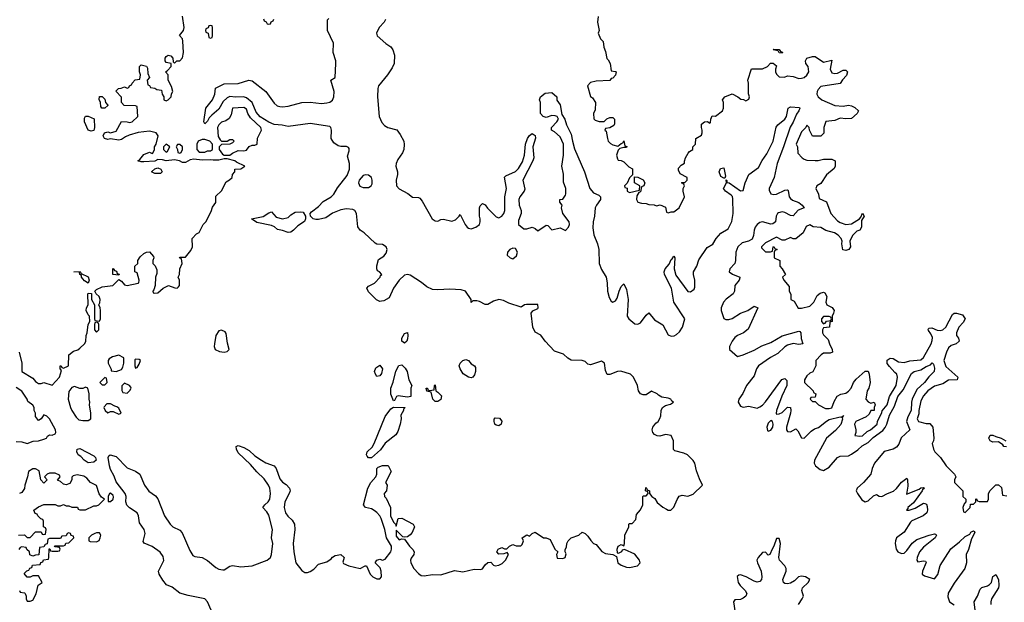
# Model space of a CAD drawing. Header units: inches. Extents: x 2601469 to 2753575, y 449403 to 582909.
# Tile 115 of 256: x 2672575 to 2679672, y 471366 to 475567. Entities that reach past the tile are written whole.
import ezdxf

# ---------------------------------------------------------------- set-up
doc = ezdxf.new("R2010")
doc.units = ezdxf.units.IN
doc.header["$MEASUREMENT"] = 0
doc.layers.add('C6477', color=7, linetype='Continuous')

msp = doc.modelspace()

# ---------------------------------------------------------------- linework, layer by layer
at = {"layer": 'C6477', "color": 4}
for points, elevation in [([(2672570.6, 473170.6), (2672591, 473090), (2672591.3, 473030), (2672670, 472981), (2672690, 472958), (2672710, 472944.7), (2672730, 472944.7), (2672750, 472951.3), (2672810, 472932), (2672862, 472990), (2672876.4, 473036.4), (2672866, 473050), (2672866, 473070), (2672874, 473070), (2672878, 473058), (2672890, 473054), (2672926, 473070), (2672929.1, 473150.9), (2672962.7, 473177.3), (2672993.2, 473186.8), (2673010, 473198), (2673042, 473230), (2673052.9, 473247.1), (2673055.3, 473290), (2673062, 473310), (2673068.7, 473370), (2673082, 473390), (2673078, 473430), (2673070, 473438), (2673055.3, 473470), (2673058, 473490), (2673068, 473510), (2673066, 473590), (2673070, 473594), (2673092.7, 473592.7), (2673092, 473550), (2673114, 473510), (2673114, 473410), (2673118, 473398), (2673150, 473394), (2673158, 473410), (2673158, 473470), (2673155.3, 473490), (2673146, 473510), (2673153.6, 473526.4), (2673155.3, 473550), (2673148, 473570), (2673126, 473590), (2673118, 473610), (2673130, 473622), (2673170, 473641), (2673246, 473650), (2673290, 473694), (2673310, 473682), (2673330, 473656), (2673350, 473651), (2673430, 473666), (2673434, 473670), (2673435.3, 473690), (2673422, 473742), (2673406, 473750), (2673406, 473790), (2673426, 473810), (2673426, 473830), (2673443.1, 473856.9), (2673470, 473882), (2673488.4, 473891.6), (2673510, 473894), (2673539.6, 473859.6), (2673542, 473850), (2673534, 473830), (2673534, 473810), (2673552.7, 473792.7), (2673563.6, 473763.6), (2673563.6, 473736.4), (2673554, 473710), (2673552, 473650), (2673542, 473618), (2673534, 473610), (2673538, 473598), (2673550, 473594), (2673570, 473598), (2673610, 473632), (2673648.9, 473651.1), (2673692.7, 473632.7), (2673710, 473632), (2673720.4, 473639.6), (2673728, 473650), (2673728, 473690), (2673718, 473710), (2673728, 473730), (2673728.7, 473770), (2673746, 473810), (2673742, 473842), (2673726, 473850), (2673730, 473854), (2673770, 473854), (2673810, 473902), (2673822, 473930), (2673818, 473990), (2673850, 474022), (2673868.4, 474031.6), (2673898, 474090), (2673918, 474110), (2673956.5, 474183.5), (2673965.2, 474214.8), (2673988, 474250), (2673990, 474294), (2674030, 474334), (2674063.1, 474396.9), (2674088.4, 474411.6), (2674106, 474430), (2674108.4, 474451.6), (2674126, 474470), (2674126, 474490), (2674170, 474491.3), (2674198, 474510), (2674139, 474539), (2674126, 474550), (2674070, 474564), (2674050, 474564), (2674010, 474554), (2673970, 474553.2), (2673950, 474557.2), (2673890, 474554), (2673830, 474560.9), (2673804.5, 474555.5), (2673770, 474538), (2673750, 474538), (2673726, 474550), (2673690, 474555.3), (2673630, 474548.7), (2673603.6, 474556.4), (2673570, 474558), (2673550, 474548), (2673470, 474542), (2673450, 474542), (2673426, 474550), (2673440.4, 474559.6), (2673470, 474596), (2673510, 474611.3), (2673530, 474602), (2673535.3, 474604.7), (2673548, 474630), (2673548, 474650), (2673558, 474670), (2673574, 474730), (2673558, 474750), (2673510, 474764), (2673430, 474753.2), (2673365.2, 474734.8), (2673336.9, 474723.1), (2673310, 474702), (2673290, 474698), (2673230, 474708.7), (2673210, 474702), (2673186, 474710), (2673178, 474730), (2673186, 474750), (2673210, 474758), (2673230, 474752), (2673270, 474762), (2673310, 474832), (2673350, 474831.3), (2673370, 474826), (2673386, 474830), (2673428, 474870), (2673422, 474942), (2673410, 474946), (2673328, 474948), (2673308.7, 474968.7), (2673308, 475008), (2673268.4, 475051.6), (2673288.4, 475071.6), (2673307.3, 475072.7), (2673330, 475082), (2673350, 475074), (2673362, 475078), (2673366, 475090), (2673382, 475098), (2673386, 475110), (2673407.3, 475132.7), (2673442, 475138), (2673446, 475170), (2673438, 475190), (2673438, 475230), (2673450, 475242), (2673490, 475232), (2673496.9, 475216.9), (2673499.6, 475179.6), (2673512, 475150), (2673494, 475130), (2673498, 475098), (2673512, 475092), (2673518, 475078), (2673550, 475074), (2673563.6, 475063.6), (2673598, 475058), (2673602, 475030), (2673614, 475010), (2673614, 474990), (2673630, 474982), (2673646, 474990), (2673666, 475010), (2673668.4, 475031.6), (2673678, 475050), (2673670, 475086), (2673646, 475130), (2673646, 475170), (2673626, 475190), (2673640.4, 475199.6), (2673666, 475230), (2673666, 475250), (2673630, 475258), (2673624, 475270), (2673624, 475290), (2673630, 475302), (2673646, 475310), (2673665.4, 475305.4), (2673678, 475290), (2673682, 475262), (2673690, 475254), (2673708.7, 475271.3), (2673730, 475271.3), (2673750, 475292), (2673757, 475330), (2673752.3, 475412.3), (2673748.9, 475428.9), (2673728, 475452), (2673755.3, 475490), (2673761.2, 475510), (2673748.4, 475591.6)], 8), ([(2673956.3, 471310), (2673927.8, 471370), (2673910, 471391.5), (2673790, 471414.3), (2673730, 471432.8), (2673674.3, 471474.3), (2673632.8, 471492.8), (2673606.6, 471526.6), (2673579.5, 471570), (2673575.1, 471590), (2673613.7, 471666.3), (2673610, 471697.2), (2673588.1, 471728.1), (2673529.7, 471769.6), (2673472.7, 471792.7), (2673464.1, 471804.1), (2673478.7, 471861.3), (2673473.6, 471890), (2673438.3, 471938.3), (2673432, 471990), (2673421.2, 472010), (2673366.9, 472046.9), (2673347.6, 472067.6), (2673341.1, 472090), (2673342.4, 472130), (2673336.2, 472150), (2673270, 472234), (2673256.6, 472276.6), (2673230, 472324), (2673222, 472350), (2673212.7, 472410), (2673217.2, 472422.8), (2673228, 472430), (2673270, 472417.6), (2673350, 472334.8), (2673410, 472311), (2673441, 472290), (2673474, 472210), (2673507, 472167), (2673553.7, 472133.7), (2673571.8, 472111.8), (2673618.4, 471990), (2673659.1, 471930), (2673678.8, 471910), (2673730, 471885.5), (2673747.3, 471867.3), (2673800.8, 471740.8), (2673823.9, 471703.9), (2673837.5, 471697.5), (2673890.3, 471690.3), (2673927.9, 471667.9), (2673990, 471617.1), (2674010, 471606), (2674040.1, 471599.9), (2674050, 471600.5), (2674090, 471626), (2674110, 471630.4), (2674170, 471622), (2674251.3, 471628.7), (2674359, 471670), (2674382.7, 471690), (2674389.6, 471710.4), (2674399.7, 471790), (2674391.2, 471830), (2674398.3, 471890), (2674370, 471994), (2674357.7, 472017.7), (2674328.7, 472050), (2674341.2, 472070), (2674366.6, 472090), (2674377.6, 472110), (2674384.2, 472150), (2674378, 472190), (2674369.6, 472210), (2674336.6, 472256.6), (2674285.7, 472305.7), (2674239.1, 472359.1), (2674150, 472442.7), (2674138, 472470), (2674135.3, 472490), (2674150, 472496.3), (2674190, 472483), (2674230, 472460.5), (2674270, 472423), (2674318.8, 472390), (2674350, 472372.7), (2674410.4, 472350.4), (2674423, 472330), (2674450, 472257.3), (2674470, 472233.4), (2674495.8, 472215.8), (2674519.1, 472190), (2674523.8, 472170), (2674518.4, 472150), (2674487, 472090), (2674481.1, 472050), (2674490.4, 472010), (2674507.1, 471987.1), (2674539.4, 471959.4), (2674555.3, 471930), (2674558.9, 471890), (2674545.7, 471790), (2674550.4, 471730), (2674565.7, 471650), (2674610, 471595.5), (2674630, 471581.6), (2674650, 471580.4), (2674670, 471588.4), (2674695.8, 471604.2), (2674730, 471642), (2674790, 471658.8), (2674821.2, 471678.8), (2674830, 471691), (2674850, 471704.7), (2674890, 471711.3), (2674914, 471690), (2674905.4, 471654.6), (2674910, 471646), (2674948.1, 471628.1), (2675030, 471611), (2675066, 471630), (2675074, 471630), (2675100.7, 471570), (2675121, 471550), (2675150, 471534.8), (2675170, 471534.8), (2675182.7, 471550), (2675181.2, 471590), (2675174, 471614), (2675138, 471650), (2675149, 471671), (2675170, 471676), (2675190, 471671), (2675210, 471676), (2675249.5, 471730), (2675256.2, 471750), (2675254.5, 471770), (2675218.4, 471830), (2675206, 471890), (2675181.2, 471970), (2675170, 471988.7), (2675150, 472014), (2675130, 472028.7), (2675110, 472039), (2675069, 472049), (2675054, 472070), (2675084, 472190), (2675105.2, 472230), (2675141.2, 472270), (2675149.2, 472290), (2675149.2, 472330.8), (2675160.2, 472339.8), (2675190, 472351.3), (2675230, 472351.3), (2675252, 472310), (2675212, 472230), (2675224.7, 472210), (2675218, 472170), (2675202, 472150), (2675204.7, 472130), (2675216.8, 472116.8), (2675247.7, 472050), (2675247.3, 471990), (2675270, 471944.7), (2675284.7, 471930), (2675290, 471914), (2675304, 471970), (2675330, 471972.4), (2675410.5, 471930.5), (2675420.7, 471910), (2675404.9, 471870), (2675390, 471852.7), (2675370, 471839), (2675350, 471835.3), (2675338, 471838), (2675290, 471886), (2675290, 471842), (2675310, 471816), (2675330, 471824.7), (2675350, 471822), (2675386, 471770), (2675410, 471746), (2675419.1, 471730), (2675416.3, 471710), (2675396.7, 471683.3), (2675392.7, 471670), (2675394.4, 471650), (2675415.3, 471610), (2675450, 471573.7), (2675470, 471559.5), (2675490, 471557.6), (2675550, 471566.8), (2675610, 471563.8), (2675710, 471595.5), (2675770, 471586.7), (2675850, 471604.9), (2675897.2, 471602.8), (2675910, 471607.3), (2675930, 471637.3), (2675950, 471654), (2675970, 471654.8), (2675990, 471634.8), (2676002, 471630), (2676030, 471633.4), (2676053.3, 471646.7), (2676077.2, 471670), (2676098, 471710), (2676090, 471726), (2676064.7, 471715.3), (2676030, 471714), (2676014, 471730), (2676024, 471750), (2676050, 471761), (2676070, 471752), (2676087.3, 471752.7), (2676106, 471770), (2676130, 471782), (2676152.7, 471772.7), (2676187.3, 471772.7), (2676196.4, 471783.6), (2676206, 471810), (2676198, 471830), (2676203.1, 471836.9), (2676230, 471852), (2676250, 471842), (2676270, 471862), (2676290, 471872), (2676350, 471832), (2676370, 471832), (2676398, 471818), (2676432, 471750), (2676454, 471730), (2676444.7, 471710), (2676450, 471684.7), (2676490, 471681), (2676508, 471690), (2676515.3, 471715.3), (2676506, 471730), (2676507.3, 471747.3), (2676516.4, 471763.6), (2676518, 471790), (2676528, 471810), (2676550, 471832), (2676606, 471850), (2676630, 471872), (2676650, 471862), (2676670, 471842), (2676690.9, 471810.9), (2676711.1, 471791.1), (2676730, 471782), (2676771.6, 471731.6), (2676798, 471718), (2676851.1, 471711.1), (2676876.9, 471696.9), (2676887.7, 471650), (2676910, 471634), (2676950, 471619.3), (2676970, 471617.1), (2677028, 471630), (2677048, 471650), (2677042, 471670), (2677010, 471713.2), (2676934, 471746), (2676918, 471742), (2676914, 471730), (2676890, 471718), (2676883.1, 471723.1), (2676882, 471750), (2676888, 471770), (2676894, 471774), (2676910, 471782), (2676930, 471774), (2676935.3, 471790), (2676938, 471850), (2676966, 471910), (2676966, 471930), (2676970, 471934), (2676990, 471934), (2677016.4, 471963.6), (2677020.4, 471999.6), (2677050, 472034), (2677066, 472070), (2677066, 472130), (2677070, 472134), (2677090, 472134), (2677106, 472150), (2677102, 472162), (2677086, 472170), (2677087.3, 472192.7), (2677094, 472190), (2677098, 472178), (2677114, 472170), (2677114, 472150), (2677132, 472130), (2677154.4, 472114.4), (2677170, 472084.7), (2677211.1, 472051.1), (2677236.9, 472036.9), (2677250, 472031.3), (2677268.4, 472031.6), (2677290, 472052), (2677313.6, 472106.4), (2677329.2, 472130.8), (2677350, 472138), (2677390, 472131.3), (2677430, 472144.7), (2677497.2, 472210), (2677475.2, 472255.2), (2677454.2, 472314.2), (2677441.1, 472370), (2677430, 472389.5), (2677389, 472430), (2677362.4, 472442.4), (2677298, 472458), (2677288, 472468), (2677288.7, 472530), (2677270, 472568), (2677230, 472577.2), (2677190, 472564), (2677170, 472565.2), (2677150, 472577.2), (2677139.3, 472590), (2677135.1, 472610), (2677139.3, 472630), (2677161.5, 472658.5), (2677177.2, 472670), (2677190, 472692), (2677196, 472710), (2677199, 472750), (2677208.7, 472770), (2677230, 472784), (2677265.2, 472794.8), (2677288, 472810), (2677276.5, 472816.5), (2677269, 472830), (2677250, 472838.4), (2677204.8, 472844.8), (2677178.7, 472858.7), (2677169, 472870), (2677130, 472889), (2677090, 472862.7), (2677070, 472860.9), (2677050, 472869.2), (2677036.2, 472890), (2677029.3, 472930), (2676999, 472990), (2676979, 473010), (2676907.6, 473032.4), (2676884.7, 473030), (2676830, 473009.4), (2676809.3, 473009.3), (2676797.5, 473037.5), (2676789.5, 473089.5), (2676770, 473103.7), (2676690, 473079.3), (2676670, 473082), (2676650, 473102), (2676629.3, 473109.3), (2676550, 473112.3), (2676525.6, 473125.6), (2676495.6, 473155.6), (2676430, 473178), (2676362.7, 473250), (2676331.5, 473291.5), (2676290, 473314), (2676272.7, 473350), (2676261.2, 473450), (2676272.9, 473467.1), (2676310, 473484.7), (2676313.2, 473490), (2676310, 473514), (2676227.7, 473512.3), (2676214, 473510), (2676190, 473495.3), (2676102, 473522), (2676062, 473542), (2676030, 473549.2), (2675990, 473537), (2675950, 473513.2), (2675930, 473513.2), (2675890, 473536), (2675870, 473539.3), (2675841, 473539), (2675830, 473528.7), (2675829, 473550), (2675789, 473610), (2675758, 473618), (2675675.8, 473624.2), (2675590, 473618.7), (2675550, 473621.5), (2675510, 473639.7), (2675470.9, 473670.9), (2675390, 473724), (2675370, 473729.7), (2675350, 473725.4), (2675310.4, 473690), (2675270.6, 473630), (2675238, 473562), (2675199.6, 473540.4), (2675183.6, 473536.4), (2675170, 473535.3), (2675146.8, 473546.8), (2675090, 473604), (2675077.2, 473630), (2675090, 473646), (2675132.5, 473667.5), (2675174, 473710), (2675176.4, 473723.6), (2675186, 473730), (2675168.7, 473748.7), (2675155.3, 473755.3), (2675149, 473770), (2675149, 473791), (2675162, 473838), (2675198.9, 473861.1), (2675217.4, 473882.6), (2675223.7, 473910), (2675216, 473930), (2675190, 473946), (2675150, 473949), (2675136.6, 473956.6), (2675059, 474030), (2675029.6, 474049.6), (2675013.1, 474073.1), (2675003.6, 474170), (2674991.1, 474191.1), (2674977.7, 474197.7), (2674930, 474204.2), (2674890, 474195.1), (2674830, 474171.6), (2674780.9, 474139.1), (2674730, 474125.1), (2674710, 474125.1), (2674691.5, 474131.5), (2674672.3, 474150), (2674669, 474170), (2674678.4, 474181.6), (2674730, 474219.5), (2674762.9, 474257.1), (2674819.3, 474290), (2674839.5, 474310), (2674865.3, 474354.7), (2674936.8, 474443.2), (2674953.3, 474490), (2674951.3, 474530), (2674938, 474582), (2674950, 474622), (2674950, 474638), (2674945.6, 474645.6), (2674931.8, 474651.8), (2674890, 474651.8), (2674870, 474657.6), (2674839, 474679), (2674821.5, 474710), (2674823, 474770), (2674817, 474790), (2674810, 474797), (2674670, 474818), (2674510, 474797.2), (2674467.6, 474807.6), (2674410, 474810.9), (2674370, 474828.4), (2674307.7, 474867.7), (2674280.2, 474900.2), (2674250.7, 474970.7), (2674210, 475004.7), (2674188.5, 475011.5), (2674130, 475008), (2674090, 475012), (2674070, 475002.9), (2674042.5, 474977.5), (2674010, 474922.7), (2673960.7, 474879.3), (2673941.6, 474858.4), (2673930, 474835.3), (2673910, 474815.3), (2673902.7, 474830), (2673918, 474930), (2673964.2, 474990), (2673981.6, 475030), (2673987.6, 475072.4), (2674050, 475104.9), (2674150, 475106.4), (2674227.9, 475132.1), (2674250, 475126), (2674350.2, 475050.2), (2674410, 474964.4), (2674430, 474946.7), (2674450, 474941.1), (2674470, 474938.9), (2674510, 474943.6), (2674610, 474968.7), (2674670, 474972), (2674750, 474963.7), (2674790, 474967.4), (2674810, 474972.2), (2674830, 474985.5), (2674840.5, 475010), (2674842.4, 475050), (2674819, 475130), (2674849.1, 475150.9), (2674854.3, 475250), (2674852.8, 475270), (2674834.5, 475330), (2674837.7, 475397.7), (2674793.3, 475490), (2674793.2, 475566.8), (2674803.7, 475576.3)], 4), ([(2674332.7, 475572.7), (2674338, 475558), (2674352.7, 475552.7), (2674358, 475538), (2674370, 475534), (2674382, 475538), (2674387.3, 475552.7), (2674402, 475558), (2674406, 475570)], 8), ([(2675212.7, 475567.3), (2675203.1, 475550), (2675167.2, 475510), (2675146.7, 475470), (2675153, 475450), (2675214.5, 475394.5), (2675250.2, 475370.2), (2675264.9, 475350), (2675278, 475310), (2675275.3, 475250), (2675261, 475219), (2675227.4, 475170), (2675162.6, 475090), (2675156, 475070), (2675153.8, 475010), (2675167.2, 474870), (2675185.7, 474825.7), (2675204.8, 474804.8), (2675229.1, 474789.1), (2675292.9, 474772.9), (2675318.2, 474738.2), (2675344.2, 474690), (2675347.4, 474667.4), (2675344, 474630), (2675334, 474606), (2675300, 474560), (2675288.8, 474530), (2675287.4, 474510), (2675298.3, 474470), (2675298.9, 474450), (2675289.1, 474410), (2675292, 474370), (2675310, 474347), (2675373, 474313), (2675407, 474287), (2675450, 474284.9), (2675459, 474279), (2675477.3, 474257.3), (2675548.2, 474130), (2675570, 474116.3), (2675590, 474114.8), (2675610, 474126.8), (2675630, 474128), (2675690, 474113.7), (2675716.2, 474123.8), (2675744, 474150), (2675750, 474162), (2675786, 474090), (2675800.7, 474070), (2675810, 474063), (2675830, 474059.3), (2675862, 474070), (2675889, 474090), (2675895.1, 474110), (2675895.1, 474130), (2675889, 474150), (2675889, 474210), (2675894.6, 474225.4), (2675910, 474242), (2675930, 474231), (2675947.7, 474207.7), (2676010, 474146), (2676030, 474138.8), (2676050, 474150.8), (2676063.7, 474170), (2676071.5, 474190), (2676072.8, 474290), (2676083, 474350), (2676069.4, 474430.6), (2676078.6, 474441.4), (2676150, 474473.4), (2676170, 474494.8), (2676198.3, 474541.7), (2676214.5, 474590), (2676221.2, 474670), (2676236, 474710), (2676250, 474731.3), (2676270, 474746), (2676290, 474732), (2676293.7, 474713.7), (2676274.9, 474650), (2676280.5, 474570), (2676274.9, 474550), (2676202.6, 474410), (2676215.5, 474344.5), (2676211, 474330), (2676179.1, 474290), (2676172.7, 474270), (2676175.8, 474230), (2676191, 474190), (2676191, 474170), (2676170, 474118), (2676170.9, 474090.9), (2676210, 474058), (2676230, 474058), (2676270, 474072), (2676290, 474062), (2676310, 474044.7), (2676370, 474084.7), (2676382, 474082), (2676410, 474051.3), (2676470, 474066), (2676510, 474046.8), (2676532, 474070), (2676538.4, 474090), (2676536.2, 474110), (2676489.5, 474169.5), (2676481.2, 474210), (2676486, 474230), (2676468.9, 474251.1), (2676469.1, 474270.9), (2676490, 474274), (2676510, 474302), (2676512.1, 474312.1), (2676512, 474350), (2676495.5, 474395.5), (2676494.2, 474454.2), (2676483.7, 474510), (2676496, 474590), (2676494.5, 474670), (2676470, 474721.2), (2676430, 474758), (2676408, 474770), (2676408, 474790), (2676448, 474830), (2676458, 474850), (2676448.4, 474868.4), (2676434.6, 474874.6), (2676410, 474875.3), (2676370, 474862), (2676349.1, 474869.1), (2676329, 474890), (2676328.7, 474970), (2676322, 474990), (2676328.7, 475010), (2676362, 475038), (2676410, 475041), (2676446, 475010), (2676447.5, 474987.5), (2676470, 474954), (2676483.6, 474883.6), (2676504.7, 474850), (2676516, 474810), (2676550, 474742), (2676559.1, 474690), (2676575.2, 474635.2), (2676646, 474470), (2676684.9, 474350), (2676710, 474319.1), (2676750, 474302.8), (2676760.7, 474290), (2676760.7, 474270), (2676732.4, 474230), (2676723.7, 474210), (2676719.1, 474150), (2676708, 474110), (2676706.2, 474066.2), (2676714.6, 474014.6), (2676740.5, 473950), (2676750.3, 473910.4), (2676752.4, 473810), (2676770, 473766), (2676801.6, 473710), (2676810.4, 473670), (2676812.4, 473610), (2676824.2, 473564.2), (2676838.5, 473538.5), (2676850, 473530.7), (2676870, 473539.1), (2676881.7, 473558.3), (2676895.1, 473610), (2676910, 473642), (2676930, 473662), (2676950, 473622), (2676961.1, 473550), (2676954.8, 473430), (2676966, 473410), (2677010, 473374.8), (2677030, 473370.7), (2677050, 473380.7), (2677090, 473436), (2677110, 473454), (2677150, 473402.8), (2677210, 473366), (2677250, 473294), (2677270, 473285.5), (2677291.6, 473288.4), (2677310, 473297.3), (2677330, 473317.3), (2677353.3, 473350), (2677369.3, 473410), (2677289.8, 473529.8), (2677273.5, 473630), (2677223, 473730), (2677221.3, 473750), (2677227.6, 473770), (2677255.6, 473804.4), (2677270, 473838), (2677278, 473842), (2677290, 473862), (2677298, 473850), (2677292.2, 473770), (2677304.9, 473725), (2677390, 473608), (2677410, 473604.9), (2677437, 473623), (2677442, 473638), (2677442.7, 473690), (2677432.3, 473730), (2677432.3, 473750), (2677455.1, 473790), (2677470, 473836), (2677530, 473924), (2677571.1, 473948.9), (2677594.5, 473990), (2677630, 474028), (2677681.6, 474058.4), (2677708.8, 474111.2), (2677717.7, 474170), (2677716.4, 474276.4), (2677712.2, 474292.2), (2677702.7, 474302.7), (2677662.7, 474330), (2677649, 474350), (2677669, 474390), (2677667.3, 474412.7), (2677672, 474408), (2677672, 474392), (2677690, 474391), (2677770, 474333.4), (2677790, 474336), (2677805.1, 474390), (2677831.6, 474450), (2677899.6, 474500.4), (2677927.2, 474552.8), (2677960, 474600), (2678005.7, 474690), (2678028.3, 474791.7), (2678039.5, 474810), (2678091.1, 474848.9), (2678102, 474870), (2678114, 474930), (2678130, 474939.1), (2678194.8, 474934.8), (2678198, 474930), (2678190.8, 474910), (2678174.7, 474885.3), (2678151.5, 474828.5), (2678127.7, 474792.3), (2678081.7, 474650), (2678035.6, 474530), (2678013.4, 474430), (2677977.6, 474350), (2677978, 474338), (2677990, 474310.7), (2678010, 474306), (2678030, 474308.5), (2678090, 474338), (2678110, 474341), (2678114.6, 474334.6), (2678121.6, 474290), (2678130, 474277.3), (2678146, 474266), (2678190.7, 474250), (2678214.8, 474230), (2678230.4, 474209.6), (2678185.7, 474194.3), (2678150, 474152.3), (2678130, 474156.2), (2678090, 474176.9), (2678070, 474181.3), (2678045.2, 474174.7), (2678037.3, 474170), (2678028.7, 474151.3), (2678023.8, 474110), (2678004.4, 474095.6), (2677990, 474092.8), (2677930, 474108.4), (2677910, 474105.1), (2677890, 474089.6), (2677876.5, 474070), (2677869, 474050), (2677864, 474010), (2677854.5, 473985.5), (2677829.3, 473970.7), (2677783, 473957), (2677751.7, 473930), (2677736.1, 473890), (2677735.8, 473830), (2677730.2, 473810), (2677694, 473770), (2677688, 473750), (2677711.9, 473731.9), (2677766, 473710), (2677764.7, 473704.7), (2677760.5, 473690), (2677730.6, 473650), (2677728.4, 473610), (2677718.4, 473590), (2677668.2, 473551.8), (2677649.2, 473530.8), (2677630.4, 473490), (2677630.4, 473470), (2677650, 473411.3), (2677666, 473406), (2677686.2, 473406.2), (2677710, 473412.7), (2677769.7, 473450.3), (2677822.7, 473470), (2677870, 473500.5), (2677894.8, 473490), (2677824.8, 473335.2), (2677791.4, 473308.6), (2677749.2, 473290.8), (2677730, 473274.5), (2677710, 473249.2), (2677690.6, 473210), (2677691, 473190), (2677750, 473138.8), (2677790, 473150.5), (2677870, 473184), (2677924.6, 473215.4), (2677990, 473238.3), (2678070, 473286.3), (2678190, 473320.7), (2678199.1, 473319.1), (2678206, 473310), (2678207.9, 473267.9), (2678221, 473230), (2678190, 473224.2), (2678150, 473231.5), (2678110, 473220.4), (2678090, 473208.2), (2678040.9, 473159.1), (2677987.9, 473132.1), (2677901.6, 473070), (2677884.9, 473050), (2677870, 472999), (2677814.4, 472930), (2677787.6, 472872.4), (2677758, 472830), (2677753.4, 472810), (2677770, 472781), (2677790, 472773.4), (2677830, 472780.4), (2677890, 472766.4), (2677910, 472775.8), (2677930, 472788.7), (2677950, 472810.4), (2678068, 472972), (2678090, 472979.1), (2678104.9, 472964.9), (2678104.9, 472930), (2678068.2, 472851.8), (2678030.6, 472750), (2678027.3, 472727.3), (2678030, 472722), (2678050, 472724), (2678070, 472734), (2678110, 472773.4), (2678130, 472771.3), (2678134.4, 472750), (2678132, 472730), (2678103.1, 472630), (2678103, 472610), (2678110, 472598.8), (2678130, 472596.3), (2678170, 472616), (2678183, 472603), (2678210, 472550.8), (2678230, 472550.6), (2678280, 472600), (2678304.1, 472615.9), (2678332.6, 472627.4), (2678390, 472673.1), (2678410, 472683.6), (2678490, 472704), (2678498, 472702), (2678512.7, 472712.7), (2678503.6, 472696.4), (2678506, 472686), (2678492.7, 472647.3), (2678454.8, 472605.2), (2678390.4, 472550), (2678304.2, 472390), (2678302, 472370), (2678310.5, 472350), (2678343.8, 472323.8), (2678370, 472317.1), (2678410, 472339.3), (2678470, 472410.3), (2678490, 472420.9), (2678550, 472423.1), (2678570, 472434.3), (2678615.7, 472464.3), (2678646.6, 472493.4), (2678690, 472518.9), (2678726.3, 472553.7), (2678796, 472604), (2678813.6, 472626.4), (2678824.5, 472650), (2678843.8, 472716.2), (2678880.5, 472779.5), (2678903.9, 472850), (2678942.5, 472897.5), (2679003.5, 473016.5), (2679022, 473030), (2679070, 473041.3), (2679110, 473066), (2679141.2, 473078.8), (2679152.7, 473092.7), (2679162, 473082), (2679170, 473054), (2679166.8, 473030), (2679127.6, 472992.4), (2679097, 472950), (2679040.7, 472899.3), (2679008.2, 472831.8), (2679002.3, 472810), (2679001.8, 472750), (2678975.9, 472704.1), (2678967.9, 472670), (2678990.4, 472609.6), (2678929.1, 472550.9), (2678913, 472507), (2678895.8, 472484.2), (2678870, 472470.9), (2678807.3, 472452.7), (2678737.6, 472370), (2678719.3, 472330), (2678710.5, 472290), (2678657.1, 472230), (2678610.4, 472190), (2678605.3, 472170), (2678614, 472150), (2678645.1, 472105.1), (2678670, 472090.4), (2678690, 472098), (2678730, 472134), (2678750, 472142.8), (2678770.8, 472130.8), (2678790, 472128), (2678829.7, 472150.3), (2678872.8, 472167.2), (2678894.1, 472185.9), (2678930, 472232.4), (2678970, 472261), (2678975.5, 472250), (2678976.1, 472203.9), (2678966.8, 472146.8), (2679059.1, 472180.9), (2679070, 472190.4), (2679090, 472194), (2679098, 472190), (2679082, 472178), (2679081, 472170), (2679016.7, 472083.3), (2678976, 472050), (2678976.9, 472043.1), (2678966, 472030), (2678986, 472030), (2679030, 472044.9), (2679090, 472080.5), (2679099.3, 472079.3), (2679112.5, 472072.5), (2679115.8, 472055.8), (2679119.5, 472030), (2679112.7, 472010), (2679087.7, 471990), (2679006.7, 471953.3), (2678996.1, 471943.9), (2678950, 471871.8), (2678895.3, 471830), (2678886.9, 471810), (2678884.9, 471790), (2678891.6, 471750), (2678904.9, 471730), (2678930, 471716.9), (2678950, 471720.3), (2678970, 471739.3), (2679008.1, 471791.9), (2679041.1, 471818.9), (2679130.4, 471850.4), (2679170, 471859.1), (2679177.1, 471857.1), (2679182.8, 471850), (2679172.7, 471830), (2679090, 471764.2), (2679061.7, 471730), (2679043.8, 471690), (2679040.7, 471670), (2679050, 471658.8), (2679090, 471666), (2679103.6, 471663.6), (2679110, 471654), (2679081.6, 471590), (2679079.3, 471570), (2679095.8, 471555.8), (2679170, 471536.3), (2679192.8, 471567.2), (2679208.7, 471631.3), (2679287.3, 471752.7), (2679350, 471801.1), (2679390, 471841.3), (2679423.2, 471856.8), (2679430, 471870.8), (2679450, 471881), (2679455.5, 471875.5), (2679458.8, 471870), (2679435.3, 471824.7), (2679413.7, 471746.3), (2679397.3, 471710), (2679400.5, 471650), (2679388.8, 471610), (2679310, 471505.1), (2679268.6, 471431.4), (2679265.9, 471405.9), (2679276.9, 471370), (2679310, 471347.1)], 4), ([(2676744.7, 475590), (2676741, 475550), (2676752, 475490), (2676744.7, 475470), (2676762, 475430), (2676782, 475410), (2676784.7, 475370), (2676797.3, 475337.3), (2676806.4, 475286.4), (2676818, 475278), (2676831.6, 475251.6), (2676838, 475198), (2676870, 475194), (2676874, 475190), (2676870, 475166), (2676850, 475146), (2676838, 475142), (2676830, 475128), (2676730, 475124), (2676690, 475114), (2676666.8, 475090), (2676690, 475014), (2676703.6, 475003.6), (2676724.7, 474970), (2676723.6, 474916.4), (2676712, 474890), (2676712.7, 474852.7), (2676723.6, 474843.6), (2676752.7, 474832.7), (2676770, 474832), (2676787.3, 474832.7), (2676807.3, 474852.7), (2676830, 474862), (2676850, 474862), (2676862, 474850), (2676863.6, 474816.4), (2676856.9, 474803.1), (2676830, 474788), (2676798, 474782), (2676794, 474770), (2676802, 474762), (2676811, 474710), (2676818, 474690), (2676834.4, 474674.4), (2676850, 474664.7), (2676886, 474654), (2676910, 474674), (2676922, 474678), (2676930, 474694), (2676938, 474658), (2676951.6, 474651.6), (2676950, 474646), (2676930, 474646), (2676902, 474638), (2676890, 474626), (2676878, 474590), (2676883.6, 474563.6), (2676890, 474554), (2676910, 474552), (2676930, 474542), (2676965.4, 474505.4), (2676991.1, 474491.1), (2676992.7, 474447.3), (2676970, 474426), (2676952.7, 474387.3), (2676934, 474370), (2676938, 474358), (2676952.7, 474352.7), (2676954, 474330), (2676970, 474322), (2677042, 474338), (2677046, 474370), (2677006, 474390), (2677007.3, 474432.7), (2677031.1, 474431.1), (2677070, 474412), (2677082, 474390), (2677074, 474370), (2677058, 474362), (2677050, 474326), (2677038, 474322), (2677023.6, 474296.4), (2677022, 474270), (2677031.6, 474251.6), (2677056.4, 474243.6), (2677090, 474242), (2677110, 474234), (2677147.3, 474232.7), (2677164.7, 474224.7), (2677191.1, 474231.1), (2677230, 474214), (2677238, 474178), (2677250, 474174), (2677270, 474182), (2677290, 474182), (2677328, 474210), (2677368, 474290), (2677358, 474330), (2677358, 474350), (2677366, 474370), (2677362, 474382), (2677346, 474390), (2677350, 474394), (2677370, 474394), (2677386, 474410), (2677386, 474430), (2677336.4, 474456.4), (2677323.1, 474483.1), (2677324, 474496), (2677343.1, 474516.9), (2677368, 474532), (2677368, 474548), (2677375.3, 474570), (2677394.6, 474605.4), (2677403.1, 474616.9), (2677426, 474630), (2677428, 474650), (2677446, 474670), (2677448.7, 474711.3), (2677490, 474734), (2677495.3, 474750), (2677495.3, 474770), (2677488.7, 474790), (2677490, 474814), (2677511.6, 474831.6), (2677532, 474832), (2677550, 474822), (2677555.3, 474824.7), (2677558, 474850), (2677567.3, 474872.7), (2677590, 474872), (2677642, 474910), (2677649, 474930), (2677648.9, 474968.9), (2677642, 474990), (2677658, 475010), (2677711.3, 475031.3), (2677751.6, 475011.6), (2677772.7, 474992.7), (2677791.6, 474991.6), (2677810, 474982), (2677830, 474994), (2677835.3, 475010), (2677827.3, 475032.7), (2677828.7, 475110), (2677824, 475130), (2677850, 475212), (2677930, 475212), (2677966, 475230), (2677987.3, 475252.7), (2678007.3, 475252.7), (2678030, 475234), (2678022, 475210), (2678022, 475190), (2678030, 475174), (2678050, 475154), (2678087.3, 475152.7), (2678110, 475162), (2678150, 475158), (2678190, 475142), (2678210, 475144.7), (2678230, 475151.3), (2678250, 475166), (2678264, 475190), (2678259, 475230), (2678242, 475250), (2678238, 475270), (2678248, 475290), (2678290, 475301), (2678310, 475301), (2678370, 475261), (2678430, 475274), (2678416, 475210), (2678430, 475184.7), (2678450, 475178.8), (2678470, 475181), (2678510, 475202), (2678530, 475202), (2678542, 475190), (2678535.3, 475164.7), (2678506.4, 475133.6), (2678490, 475108), (2678350, 475085.2), (2678330, 475064), (2678323, 475050), (2678320.7, 475030), (2678330, 475011.3), (2678358, 474990), (2678450, 474947.7), (2678510, 474942.8), (2678550, 474950.8), (2678570, 474946), (2678593.7, 474933.7), (2678622, 474910), (2678612, 474890), (2678570, 474855.3), (2678530, 474853.2), (2678490, 474857.2), (2678450, 474841.2), (2678386, 474834), (2678372, 474790), (2678371.6, 474748.4), (2678350, 474728), (2678290, 474726), (2678268, 474770), (2678266, 474790), (2678250, 474806), (2678242, 474790), (2678210, 474758), (2678172, 474670), (2678182, 474650), (2678183.6, 474603.6), (2678214, 474570), (2678230, 474562), (2678250, 474554), (2678310, 474551.3), (2678330, 474551.3), (2678370, 474562), (2678430, 474562), (2678454, 474550), (2678454, 474510), (2678445.4, 474494.6), (2678390, 474448.7), (2678350, 474386), (2678322, 474370), (2678314, 474350), (2678334, 474310), (2678338, 474278), (2678390, 474254), (2678421, 474170), (2678470, 474116), (2678490, 474104), (2678530, 474090.7), (2678570, 474094.8), (2678628.7, 474131.3), (2678638, 474142), (2678650, 474172), (2678662, 474150), (2678642, 474118), (2678642, 474070), (2678632, 474050), (2678610, 474042), (2678578, 474010), (2678558, 473970), (2678564.7, 473930), (2678552, 473910), (2678530, 473902), (2678508.4, 473908.4), (2678501.2, 473950), (2678504, 473970), (2678495.3, 473990), (2678473.8, 474013.8), (2678448, 474030), (2678386.3, 474046.3), (2678350, 474069), (2678294, 474074), (2678270, 474088), (2678243.5, 474076.5), (2678222, 474030), (2678170, 473988), (2678150, 473988), (2678130, 473995.3), (2678090, 473978), (2678070, 473978), (2678030, 473998), (2677950, 473958), (2677922, 473930), (2677922, 473922), (2677950, 473892), (2677987.3, 473892.7), (2678002, 473898), (2678006, 473930), (2678010, 473932), (2678018, 473918), (2678034, 473910), (2678018, 473902), (2678014, 473890), (2678014, 473850), (2678054, 473830), (2678054, 473790), (2678071.6, 473771.6), (2678094, 473730), (2678074, 473710), (2678082, 473690), (2678122, 473642), (2678122, 473610), (2678132.7, 473587.3), (2678134, 473550), (2678156.9, 473536.9), (2678186, 473486), (2678210, 473486), (2678270, 473501), (2678299, 473530), (2678322.7, 473577.3), (2678344.7, 473595.3), (2678370, 473602), (2678378, 473598), (2678392, 473570), (2678386.8, 473530), (2678392, 473510), (2678431.1, 473491.1), (2678444.7, 473470), (2678442, 473450), (2678432, 473430), (2678432, 473390), (2678414, 473386), (2678412, 473350), (2678370, 473346), (2678362, 473330), (2678362, 473310), (2678370, 473294), (2678402, 473262), (2678411.3, 473230), (2678432, 473190), (2678434, 473170), (2678418, 473162), (2678370, 473162), (2678352, 473150), (2678314, 473110), (2678314, 473070), (2678291.3, 473028.7), (2678270, 473018), (2678250, 472998), (2678231.3, 472970), (2678231.3, 472950), (2678294, 472890), (2678298, 472878), (2678314, 472870), (2678310, 472846), (2678278, 472842), (2678274, 472830), (2678290, 472814), (2678310, 472814), (2678334, 472790), (2678384, 472764), (2678410, 472762.8), (2678430, 472767.3), (2678446.3, 472813.7), (2678467, 472853), (2678493.6, 472866.4), (2678530, 472874.8), (2678550, 472887.3), (2678569.2, 472910), (2678584, 472950), (2678604.1, 472975.9), (2678670, 473032), (2678690, 473032), (2678698, 473010), (2678706, 472950), (2678694.8, 472910), (2678683.8, 472890), (2678674.8, 472830), (2678690, 472811), (2678710, 472802), (2678734, 472810), (2678742, 472790), (2678734, 472770), (2678734, 472750), (2678710, 472748), (2678697.3, 472722.7), (2678677.3, 472702.7), (2678602, 472670), (2678592, 472650), (2678602, 472610), (2678602, 472590), (2678594, 472570), (2678630, 472562.8), (2678650, 472567.3), (2678682.7, 472597.3), (2678708, 472610), (2678755.3, 472650), (2678758, 472670), (2678790, 472734), (2678792.3, 472747.7), (2678829, 472790), (2678844, 472850), (2678893.2, 472930), (2678902, 472990), (2678898, 473010), (2678882, 473022), (2678845.2, 473065.2), (2678829, 473089), (2678828.9, 473111.1), (2678850, 473126), (2678870, 473122.8), (2678910, 473100.5), (2678950, 473096.3), (2678991.9, 473108.1), (2679070, 473114.8), (2679090, 473131), (2679144.5, 473230), (2679152.7, 473252.7), (2679154.8, 473274.8), (2679142, 473302), (2679124.7, 473324.7), (2679124, 473336), (2679130, 473342), (2679150, 473344.7), (2679187.5, 473327.5), (2679210, 473324.9), (2679230, 473330.7), (2679250, 473351), (2679298, 473442), (2679310, 473452), (2679328.4, 473451.6), (2679370, 473438), (2679390.7, 473410), (2679376.1, 473383.9), (2679344, 473350), (2679327.7, 473310), (2679327.7, 473290), (2679341, 473270), (2679346, 473250), (2679324.7, 473230), (2679290, 473217.6), (2679270, 473200.9), (2679254.9, 473170), (2679235.5, 473110), (2679250, 473066.8), (2679338, 472990), (2679331.3, 472970), (2679270, 472968.7), (2679230, 472942), (2679170, 472925.2), (2679121, 472890), (2679090, 472855.3), (2679070, 472818), (2679056, 472750), (2679055.3, 472724.7), (2679044.7, 472690), (2679054, 472670), (2679110, 472656), (2679134.4, 472654.4), (2679156, 472630), (2679164.7, 472550), (2679162, 472530), (2679152, 472510), (2679162, 472470), (2679172, 472450), (2679211.1, 472411.1), (2679252, 472350), (2679312, 472290), (2679322, 472270), (2679314, 472250), (2679314, 472230), (2679374, 472170), (2679374, 472130), (2679394, 472110), (2679394, 472090), (2679383.6, 472076.4), (2679374, 472050), (2679378, 472018), (2679390, 472014), (2679426, 472050), (2679427.3, 472072.7), (2679450, 472074), (2679466, 472090), (2679466, 472110), (2679470, 472114), (2679478, 472098), (2679490, 472094), (2679550, 472094), (2679558, 472110), (2679558, 472150), (2679570, 472172), (2679610, 472214), (2679630, 472214), (2679652.7, 472192.7), (2679658, 472138), (2679690, 472134)], 8), ([(2672550, 472524.7), (2672590, 472522.8), (2672630, 472511), (2672672.9, 472527.1), (2672710, 472531), (2672750, 472542.8), (2672768, 472550), (2672775.3, 472564.7), (2672790, 472574), (2672810, 472572), (2672830, 472582), (2672835.3, 472590), (2672834, 472610), (2672790, 472688), (2672770, 472708), (2672750, 472718), (2672730, 472688), (2672710, 472678), (2672690, 472706), (2672688.7, 472730), (2672679, 472750), (2672679, 472770), (2672670, 472788), (2672634, 472814), (2672628.7, 472830), (2672590, 472888.7), (2672550, 472916)], 8), ([(2679688, 472488), (2679669.1, 472489.1), (2679660.4, 472500.4), (2679630, 472522), (2679590, 472521.2), (2679570, 472529.2), (2679561.2, 472550), (2679570, 472572), (2679590, 472571), (2679610, 472561), (2679650.7, 472550.7), (2679682, 472530)], 8), ([(2672566, 471850), (2672610, 471852), (2672630, 471834), (2672650, 471834), (2672690, 471874), (2672730, 471874), (2672738, 471858), (2672750, 471854), (2672762, 471858), (2672766, 471890), (2672762, 471902), (2672746, 471910), (2672746, 471950), (2672742, 471962), (2672727.3, 471967.3), (2672706, 471990), (2672702, 472002), (2672687.3, 472007.3), (2672678, 472030), (2672710, 472054), (2672748.9, 472071.1), (2672830, 472072), (2672850, 472062), (2672870, 472062), (2672890, 472071.3), (2672910, 472062), (2672930, 472062), (2672950, 472052), (2672991.1, 472051.1), (2672998, 472038), (2673010, 472034), (2673050, 472034), (2673110, 472062), (2673130, 472062), (2673146, 472070), (2673186, 472110), (2673164, 472124), (2673149, 472149), (2673128.4, 472208.4), (2673086, 472230), (2673060.4, 472260.4), (2673036.5, 472276.5), (2672990, 472284), (2672961, 472279), (2672951.3, 472268.7), (2672951, 472250), (2672936.3, 472223.7), (2672910, 472214), (2672890, 472218), (2672870, 472238), (2672847.3, 472247.3), (2672866, 472270), (2672862, 472282), (2672830, 472298), (2672790, 472298), (2672774, 472290), (2672754, 472270), (2672774, 472250), (2672750, 472226), (2672728, 472250), (2672714.6, 472314.6), (2672690, 472328.7), (2672670, 472328.7), (2672638, 472310), (2672631.3, 472270), (2672611.6, 472211.6), (2672610, 472186), (2672590, 472158), (2672574, 472150)], 8), ([(2672574, 471450), (2672578, 471438), (2672610, 471434), (2672614, 471430), (2672622, 471410), (2672622, 471390), (2672630, 471374), (2672650, 471374), (2672670, 471382), (2672693.2, 471426.8), (2672708, 471490), (2672738, 471510), (2672710, 471558), (2672670, 471558), (2672651.6, 471548.4), (2672630, 471548), (2672607.3, 471572.7), (2672627.3, 471592.7), (2672642, 471598), (2672647.3, 471612.7), (2672662, 471618), (2672667.3, 471632.7), (2672722, 471638), (2672727.3, 471652.7), (2672742, 471658), (2672747.3, 471672.7), (2672782, 471678), (2672786, 471690), (2672787.3, 471752.7), (2672792.7, 471752.7), (2672798, 471738), (2672810, 471734), (2672850, 471734), (2672862, 471738), (2672866, 471750), (2672862, 471762), (2672830, 471766), (2672827.3, 471772.7), (2672890, 471774), (2672902, 471778), (2672907.3, 471792.7), (2672930, 471794), (2672966, 471830), (2672962, 471842), (2672947.3, 471847.3), (2672942, 471862), (2672930, 471866), (2672918, 471862), (2672910, 471846), (2672878, 471842), (2672870, 471826), (2672790, 471826), (2672778, 471822), (2672772.7, 471787.3), (2672758, 471782), (2672750, 471766), (2672718, 471762), (2672712.7, 471707.3), (2672690, 471706), (2672670, 471698), (2672647.3, 471707.3), (2672646, 471730), (2672627.3, 471747.3), (2672622, 471762), (2672590, 471766), (2672578, 471762), (2672570, 471746)], 8), ([(2678188.6, 471350), (2678215.4, 471390), (2678223.6, 471410), (2678211.6, 471450), (2678218.7, 471470), (2678259.6, 471510), (2678269.6, 471530), (2678239.3, 471550), (2678210, 471555.5), (2678189.4, 471550.6), (2678160, 471520), (2678130, 471503.5), (2678110, 471498.7), (2678090, 471502), (2678080.5, 471510), (2678076.4, 471530), (2678099.3, 471590), (2678098.9, 471610), (2678089.7, 471630), (2678051.6, 471670), (2678046, 471690), (2678059, 471790), (2678050, 471826), (2678030, 471826), (2678011.3, 471770), (2677998, 471750), (2677982, 471710), (2677970, 471705.2), (2677950, 471728), (2677930, 471725.2), (2677897.4, 471690), (2677889, 471670), (2677892.9, 471650), (2677919.1, 471590), (2677925.5, 471550), (2677922, 471530), (2677910, 471515.6), (2677890, 471511.1), (2677870, 471517.7), (2677810.4, 471549.6), (2677770, 471564.7), (2677757.5, 471562.5), (2677747.6, 471552.4), (2677754.6, 471510), (2677767.7, 471487.7), (2677804.2, 471450), (2677815.6, 471430), (2677810.3, 471410), (2677790, 471396), (2677770, 471387.2), (2677730, 471382.7), (2677719.1, 471370), (2677732.4, 471290)], 4), ([(2679461.2, 471310), (2679455.1, 471370), (2679478.9, 471410), (2679498.8, 471461.2), (2679510, 471472.4), (2679550, 471484.2), (2679566, 471494), (2679579.6, 471510), (2679590, 471552), (2679610, 471566), (2679630, 471531.3), (2679633.7, 471486.3), (2679630.3, 471469.7), (2679580.9, 471390), (2679574.6, 471370), (2679575.6, 471350)], 4)]:
    msp.add_lwpolyline(points, dxfattribs=dict(at, elevation=elevation))
for points, elevation in [([(2673950, 475526), (2673938, 475522), (2673932.7, 475507.3), (2673918, 475502), (2673914, 475490), (2673918, 475478), (2673934, 475470), (2673938, 475438), (2673950, 475434), (2673962, 475438), (2673966, 475450), (2673966, 475510), (2673962, 475522)], 8), ([(2678070, 475326), (2678048.4, 475328.4), (2678042, 475342), (2678006, 475350), (2678010, 475354), (2678050, 475352), (2678058, 475338), (2678072.7, 475332.7)], 8), ([(2673190, 474928), (2673168.4, 474928.4), (2673160.4, 474940.4), (2673158, 474970), (2673148.4, 474991.6), (2673150, 475014), (2673170, 475014), (2673190, 474994), (2673194, 474970), (2673211.6, 474951.6), (2673211.6, 474948.4)], 8), ([(2674190, 474932.7), (2674110, 474928), (2674098.8, 474881.2), (2674084.7, 474855.3), (2674062, 474838), (2674030, 474828), (2674010, 474808), (2674001, 474790), (2674004.7, 474724.7), (2674019.6, 474699.6), (2674030, 474692), (2674070, 474692), (2674090, 474702), (2674110, 474702), (2674122, 474690), (2674110, 474678), (2674091.1, 474668.9), (2674030, 474666), (2674014, 474650), (2674012, 474630), (2674038, 474598), (2674050, 474591.3), (2674090, 474591.3), (2674110, 474604.7), (2674150, 474624.7), (2674190, 474621), (2674210, 474626), (2674230, 474652), (2674250, 474662), (2674270, 474662), (2674286, 474670), (2674288.4, 474711.6), (2674318, 474770), (2674314, 474790), (2674238.6, 474858.6), (2674219, 474890), (2674210, 474922)], 8), ([(2673090, 474762), (2673068.7, 474770), (2673042, 474830), (2673043.1, 474856.9), (2673050, 474872), (2673070, 474872), (2673111.6, 474851.6), (2673114, 474790), (2673110, 474768)], 8), ([(2673630, 474668.7), (2673611.3, 474650), (2673612, 474630), (2673630, 474612), (2673640.4, 474619.6), (2673658, 474650)], 8), ([(2673730, 474668), (2673712.7, 474667.3), (2673702, 474650), (2673711.6, 474631.6), (2673714, 474610), (2673730, 474604.7), (2673738, 474610), (2673748, 474630), (2673748, 474650)], 8), ([(2673910, 474702), (2673890, 474702), (2673862, 474690), (2673852, 474670), (2673852, 474630), (2673870, 474612), (2673910, 474612), (2673930, 474622), (2673950, 474622), (2673966, 474630), (2673966, 474670), (2673946, 474690)], 8), ([(2673550, 474458), (2673526, 474470), (2673548.4, 474491.6), (2673570, 474498), (2673592, 474490), (2673602, 474470), (2673590, 474458)], 8), ([(2677656.9, 474423.1), (2677650, 474424), (2677630, 474437.2), (2677616, 474470), (2677627.2, 474492.8), (2677650, 474498), (2677662, 474438)], 4), ([(2675070, 474449.3), (2675050, 474442.7), (2675021.6, 474410), (2675018.4, 474390), (2675027.1, 474367.1), (2675050, 474356.4), (2675090, 474357.1), (2675109.3, 474370), (2675115.6, 474384.4), (2675116.2, 474410), (2675110, 474428.7), (2675090, 474446.6)], 4), ([(2674510, 474032.3), (2674470, 474047), (2674433.3, 474053.3), (2674412.3, 474072.2), (2674390, 474082.4), (2674285.3, 474105.3), (2674246, 474130), (2674330, 474148.2), (2674370, 474174.8), (2674390, 474181), (2674424.2, 474144.2), (2674470, 474131.5), (2674510, 474141.1), (2674530, 474159.3), (2674562, 474178), (2674602, 474182), (2674618.4, 474178.4), (2674636, 474150), (2674636.3, 474130), (2674628.5, 474111.5), (2674579.9, 474080.1), (2674550, 474049.5), (2674530, 474035.1)], 4), ([(2676130, 473919.6), (2676109.2, 473910.8), (2676090.6, 473890), (2676087.7, 473870), (2676110, 473850.8), (2676130, 473842.8), (2676156.9, 473863.1), (2676162.9, 473890), (2676150, 473916.2)], 4), ([(2673070, 473666), (2673043.1, 473683.1), (2673030, 473698), (2673022, 473710), (2673022, 473722), (2673008, 473730), (2673006, 473746), (2672966, 473750), (2673011.1, 473751.1), (2673018, 473738), (2673070, 473714), (2673076, 473690)], 8), ([(2673290, 473726), (2673246, 473730), (2673246, 473770), (2673250, 473772), (2673258, 473758), (2673272.7, 473752.7), (2673278, 473738), (2673292.7, 473732.7)], 8), ([(2673130, 473386), (2673118, 473382), (2673114, 473370), (2673114, 473330), (2673130, 473314), (2673146, 473330), (2673146, 473370), (2673142, 473382)], 8), ([(2678410, 473426), (2678370, 473426), (2678354, 473410), (2678354, 473390), (2678370, 473374), (2678382, 473378), (2678390, 473394), (2678422, 473398), (2678426, 473410), (2678422, 473422)], 8), ([(2674030, 473329.4), (2674010, 473323.7), (2673988.7, 473290), (2673978.4, 473230), (2673978, 473210), (2673984, 473190), (2674015.2, 473175.2), (2674050, 473170.5), (2674070, 473174), (2674086, 473190), (2674074.2, 473234.2), (2674064.5, 473304.5), (2674055.6, 473315.6)], 8), ([(2675350, 473235.3), (2675330, 473248), (2675329.2, 473270), (2675350, 473304.7), (2675370, 473311), (2675373.4, 473290), (2675370, 473266), (2675364.7, 473250)], 4), ([(2673290, 473148.7), (2673243.6, 473136.4), (2673219.6, 473120.4), (2673212, 473110), (2673212, 473090), (2673234, 473046), (2673234, 473034), (2673270, 473031.3), (2673310, 473044.7), (2673319.3, 473060.7), (2673325.2, 473090), (2673326, 473130)], 8), ([(2673410, 473118), (2673406, 473114), (2673404.7, 473070), (2673410, 473054), (2673422, 473058), (2673436.4, 473083.6), (2673446, 473110), (2673436.4, 473116.4)], 8), ([(2675150, 472995.3), (2675139, 473010), (2675133.2, 473030), (2675142.5, 473057.5), (2675170, 473076), (2675190.7, 473050), (2675184, 473016), (2675170, 472999)], 4), ([(2675370, 472846), (2675304, 472856), (2675292, 472850), (2675278, 472822), (2675270, 472818), (2675250, 472866), (2675249.3, 472910), (2675267.2, 472952.8), (2675287.2, 473032.8), (2675307, 473073), (2675330, 473078.8), (2675354.9, 473054.9), (2675367.3, 473030), (2675381, 472970), (2675402, 472930), (2675394, 472910), (2675394, 472850)], 4), ([(2675830, 472984), (2675810, 472988.7), (2675772.7, 473012.7), (2675749, 473050), (2675744, 473070), (2675749.2, 473090), (2675770, 473110.7), (2675790, 473116.3), (2675810, 473110.7), (2675830, 473086), (2675854, 473070), (2675859.6, 473059.6), (2675861, 473030), (2675854.4, 473005.6), (2675842, 472990)], 4), ([(2673190, 472986), (2673154, 472950), (2673170, 472934), (2673190, 472934), (2673206, 472950), (2673202, 472982)], 8), ([(2673330, 472946), (2673312.7, 472927.3), (2673312.7, 472892.7), (2673318, 472878), (2673350, 472874), (2673370, 472894), (2673378, 472910), (2673376.4, 472916.4), (2673366, 472930)], 8), ([(2675570, 472814), (2675554, 472830), (2675542, 472882), (2675509.1, 472889.1), (2675506, 472910), (2675514, 472910), (2675518, 472898), (2675530, 472894), (2675562, 472898), (2675566, 472930), (2675570, 472934), (2675574, 472890), (2675590, 472882), (2675614.4, 472854.4), (2675610, 472829), (2675590, 472814)], 4), ([(2672970, 472922), (2672950, 472914), (2672930, 472886), (2672924.7, 472830), (2672941, 472770), (2672951, 472750), (2672981.4, 472701.4), (2673002.5, 472682.5), (2673030, 472676), (2673070, 472678), (2673088, 472690), (2673089, 472730), (2673079, 472790), (2673082, 472810), (2673075.3, 472830), (2673075.3, 472870), (2673066, 472910), (2673050, 472918), (2673030, 472908), (2673010, 472908)], 8), ([(2673230, 472798), (2673203.6, 472796.4), (2673183.6, 472776.4), (2673182, 472770), (2673192, 472750), (2673210, 472732), (2673230, 472742), (2673250, 472742), (2673290, 472722), (2673306, 472730), (2673290, 472766), (2673276.4, 472776.4), (2673260.4, 472780.4)], 8), ([(2675090, 472408.7), (2675080.2, 472420.2), (2675075.3, 472430), (2675079, 472450), (2675115.3, 472484.7), (2675129.5, 472510), (2675210, 472704.7), (2675250, 472762), (2675270, 472774), (2675354, 472770), (2675342, 472758), (2675342, 472750), (2675323.6, 472716.4), (2675324.7, 472690), (2675318, 472650), (2675302, 472598), (2675287.1, 472572.9), (2675210, 472512.7), (2675175.1, 472464.9), (2675110, 472408.7)], 4), ([(2676030, 472639.3), (2676010, 472642.7), (2676001.2, 472650), (2675994, 472670), (2675994.6, 472685.4), (2676003.2, 472696.8), (2676033.2, 472693.2), (2676050, 472672), (2676046, 472650)], 4), ([(2677990, 472677.2), (2677970, 472657.2), (2677960.7, 472630), (2677964.9, 472604.9), (2677970, 472601), (2677990, 472607.3), (2678002.7, 472630), (2678006, 472650), (2678002, 472670)], 4), ([(2673070, 472372.3), (2673039.3, 472390), (2673016.5, 472416.5), (2672998, 472430), (2672988, 472450), (2672988.9, 472471.1), (2673010, 472474), (2673110, 472421), (2673121, 472410), (2673126, 472390), (2673110, 472377.2)], 4), ([(2673230, 472154), (2673222, 472150), (2673212, 472130), (2673214, 472094), (2673230, 472092), (2673248, 472110), (2673252.5, 472127.5), (2673250, 472135.3)], 8), ([(2673150, 471868), (2673130, 471868), (2673118, 471862), (2673094, 471850), (2673074, 471830), (2673074, 471810), (2673083.6, 471803.6), (2673130, 471802), (2673148.4, 471811.6), (2673155.3, 471830), (2673159, 471850)], 8)]:
    msp.add_lwpolyline(points, close=True, dxfattribs=dict(at, elevation=elevation))

doc.saveas('drawing.dxf')
